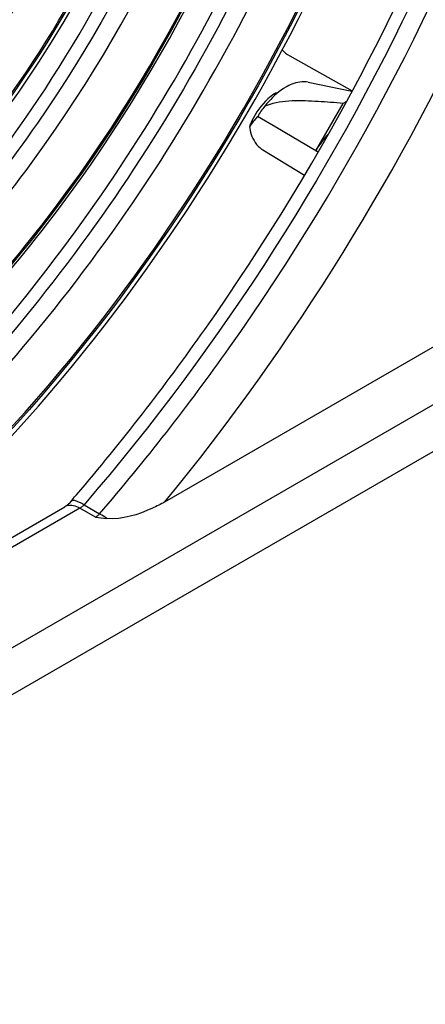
# Model space of a CAD drawing. Header units: inches. Extents: x 0 to 82.7, y 0 to 58.5.
# Tile 47 of 67: x 77.855 to 78.146, y 15.478 to 16.182. Entities that reach past the tile are written whole.
import ezdxf

# ---------------------------------------------------------------- set-up
doc = ezdxf.new("R2010")
doc.units = ezdxf.units.IN
doc.header["$LTSCALE"] = 4.547244
doc.header["$MEASUREMENT"] = 0
doc.layers.get('0').update_dxf_attribs({"linetype": 'CONTINUOUS'})

msp = doc.modelspace()

# ---------------------------------------------------------------- linework, layer by layer
at = {"color": 7, "linetype": 'CONTINUOUS'}
for p, q in [((78.04852, 16.15618), (78.09326, 16.13123)), ((78.06172, 16.13736), (78.09308, 16.13092)), ((78.06729, 16.08838), (78.08678, 16.12213)), ((78.0255, 16.11293), (78.02283, 16.10968)), ((78.03869, 16.10518), (78.0255, 16.11293)), ((78.01963, 16.10535), (78.02044, 16.10158)), ((78.06729, 16.08838), (78.03869, 16.10518)), ((78.0292, 16.08903), (78.05901, 16.07096)), ((78.06885, 16.08743), (78.06729, 16.08838)), ((78.06729, 16.08838), (78.06886, 16.08743)), ((77.9592, 15.83713), (78.28164, 16.02329)), ((76.81393, 15.13482), (78.31723, 16.00274)), ((78.35124, 15.98873), (76.77835, 15.08063)), ((77.89461, 15.84062), (77.89603, 15.84228)), ((77.89182, 15.83738), (77.89062, 15.83608)), ((77.90133, 15.83505), (77.91246, 15.82862)), ((77.89844, 15.83258), (77.40005, 15.54484)), ((77.40561, 15.55538), (77.88761, 15.83365)), ((77.90957, 15.82615), (77.89844, 15.83258))]:
    msp.add_line(p, q, dxfattribs=at)
for points in [[(77.90133, 15.83505), (77.90103, 15.83471), (77.90072, 15.83438), (77.9004, 15.83407), (77.90008, 15.83378), (77.89976, 15.83351), (77.89943, 15.83325), (77.8991, 15.83301), (77.89877, 15.83278), (77.89844, 15.83258)], [(77.90957, 15.82615), (77.90991, 15.82636), (77.91024, 15.82658), (77.91057, 15.82682), (77.9109, 15.82708), (77.91122, 15.82735), (77.91154, 15.82765), (77.91185, 15.82795), (77.91216, 15.82828), (77.91246, 15.82862)]]:
    msp.add_lwpolyline(points, dxfattribs=at)
for centre, radius, start, end in [((78.0813, 16.08102), 0.064, 138.27653, 142.43436), ((78.05385, 16.10362), 0.03019, 120.02205, 122.5908), ((78.04173, 16.095), 0.02741, 110.49712, 114.00725), ((78.11331, 16.07775), 0.05171, 118.31806, 120.86887), ((78.06642, 16.08852), 0.04973, 154.87477, 160.21424), ((78.03794, 16.10344), 0.01685, 229.85395, 238.76414), ((76.74111, 16.82991), 1.51962, 319.22107, 319.38228), ((77.89126, 15.82731), 0.00732, 107.06178, 119.94277), ((77.93205, 15.986), 0.16139, 261.99737, 264.86419)]:
    msp.add_arc(centre, radius, start, end, dxfattribs=at)
for points, knots in [([(77.93858, 16.4919), (77.93575, 16.43055), (77.90411, 16.30386), (77.84062, 16.19094), (77.8004, 16.13784)], [0, 0, 0, 0, 0.479712, 1, 1, 1, 1]), ([(77.71803, 16.03135), (77.78538, 16.08873), (77.89182, 16.2312), (77.94623, 16.40193), (77.94986, 16.48692)], [0, 0, 0, 0, 0.509822, 1, 1, 1, 1]), ([(78.02178, 16.46314), (77.99684, 16.33663), (77.91437, 16.15415), (77.75276, 15.9614), (77.6547, 15.88606), (77.60401, 15.85842)], [0, 0, 0, 0, 0.513996, 0.769865, 1, 1, 1, 1]), ([(77.7345, 15.96455), (77.80476, 16.03137), (77.92253, 16.18821), (77.99464, 16.37077), (78.01405, 16.46493)], [0, 0, 0, 0, 0.502123, 1, 1, 1, 1]), ([(77.60271, 15.84513), (77.65468, 15.87165), (77.75571, 15.94633), (77.92249, 16.14094), (78.00768, 16.32718), (78.03319, 16.45656)], [0, 0, 0, 0, 0.22832, 0.48405, 1, 1, 1, 1]), ([(77.71348, 15.9866), (77.78668, 16.04229), (77.90541, 16.18865), (77.97021, 16.36584), (77.97983, 16.45678)], [0, 0, 0, 0, 0.50145, 1, 1, 1, 1]), ([(77.9803, 16.45058), (77.96831, 16.35), (77.89198, 16.15894), (77.75306, 16.00513), (77.66868, 15.95477)], [0, 0, 0, 0, 0.507571, 1, 1, 1, 1]), ([(77.72223, 15.98723), (77.79274, 16.04371), (77.90814, 16.1878), (77.97248, 16.36102), (77.98411, 16.45009)], [0, 0, 0, 0, 0.501434, 1, 1, 1, 1]), ([(78.10081, 16.43461), (78.07798, 16.35035), (78.01184, 16.18538), (77.86871, 15.96702), (77.69476, 15.79345), (77.55814, 15.71359), (77.49007, 15.69037)], [0, 0, 0, 0, 0.263483, 0.531734, 0.78293, 1, 1, 1, 1]), ([(77.47624, 15.67611), (77.54621, 15.6959), (77.68841, 15.77268), (77.8696, 15.94713), (78.01935, 16.17072), (78.08838, 16.341), (78.11199, 16.42816)], [0, 0, 0, 0, 0.213894, 0.464541, 0.734362, 1, 1, 1, 1]), ([(77.59002, 15.79594), (77.64553, 15.82124), (77.75425, 15.89548), (77.93661, 16.0957), (78.0317, 16.29044), (78.06383, 16.42715)], [0, 0, 0, 0, 0.226004, 0.479763, 1, 1, 1, 1]), ([(77.48822, 15.69465), (77.55394, 15.71831), (77.68607, 15.797), (77.9154, 16.02528), (78.0397, 16.25556), (78.08796, 16.42007)], [0, 0, 0, 0, 0.216699, 0.468118, 1, 1, 1, 1]), ([(77.58654, 15.80028), (77.64071, 15.82356), (77.74763, 15.89424), (77.92865, 16.08838), (78.02407, 16.27908), (78.05739, 16.41356)], [0, 0, 0, 0, 0.222871, 0.476278, 1, 1, 1, 1]), ([(78.05698, 16.40838), (78.02221, 16.27191), (77.92391, 16.07902), (77.73825, 15.88483), (77.62907, 15.81569), (77.5741, 15.79383)], [0, 0, 0, 0, 0.526059, 0.778999, 1, 1, 1, 1]), ([(77.68356, 15.74341), (77.79193, 15.81952), (77.97998, 16.02397), (78.10028, 16.27246), (78.13854, 16.40614)], [0, 0, 0, 0, 0.487801, 1, 1, 1, 1]), ([(78.13849, 16.40217), (78.0993, 16.26716), (77.9768, 16.01694), (77.78551, 15.81177), (77.6755, 15.73639)], [0, 0, 0, 0, 0.513184, 1, 1, 1, 1]), ([(77.68475, 15.73745), (77.79303, 15.81441), (77.98126, 16.01914), (78.1025, 16.26764), (78.14173, 16.4012)], [0, 0, 0, 0, 0.488311, 1, 1, 1, 1]), ([(77.89603, 15.84228), (77.92841, 15.88015), (78.0512, 16.03879), (78.14551, 16.21966), (78.19552, 16.36181)], [0, 0, 0, 0, 0.248476, 1, 1, 1, 1]), ([(78.2037, 16.35878), (78.18716, 16.31134), (78.11111, 16.12383), (78.0006, 15.95014), (77.90133, 15.83505)], [0, 0, 0, 0, 0.248422, 1, 1, 1, 1]), ([(77.91246, 15.82862), (77.94528, 15.86666), (78.06964, 16.02627), (78.1648, 16.20882), (78.21484, 16.35235)], [0, 0, 0, 0, 0.248421, 1, 1, 1, 1]), ([(77.9592, 15.83713), (78.05186, 15.95), (78.15553, 16.11776), (78.22798, 16.298), (78.24382, 16.34344)], [0, 0, 0, 0, 0.752126, 1, 1, 1, 1]), ([(78.06172, 16.13735), (78.05784, 16.13815), (78.05198, 16.13704), (78.04707, 16.13457), (78.04571, 16.13379)], [0, 0, 0, 0, 0.715694, 1, 1, 1, 1]), ([(78.03759, 16.12906), (78.03593, 16.128), (78.02921, 16.12276), (78.02416, 16.11554), (78.02139, 16.10963)], [0, 0, 0, 0, 0.231251, 1, 1, 1, 1]), ([(77.89062, 15.83608), (77.8901, 15.83555), (77.89006, 15.83508), (77.88838, 15.83428), (77.88845, 15.83445)], [0, 0, 0, 0, 0.801983, 1, 1, 1, 1]), ([(77.90133, 15.83505), (77.90024, 15.83567), (77.89759, 15.837), (77.89317, 15.83894), (77.89182, 15.83738)], [0, 0, 0, 0, 0.377363, 1, 1, 1, 1]), ([(77.9592, 15.83713), (77.9563, 15.83545), (77.94339, 15.82905), (77.92871, 15.82426), (77.9176, 15.82525)], [0, 0, 0, 0, 0.230871, 1, 1, 1, 1])]:
    msp.add_open_spline(points, degree=3, knots=knots, dxfattribs=at)
for points in [[(78.04297, 16.16071), (78.04458, 16.15894), (78.04643, 16.15734), (78.04852, 16.15618)], [(78.04571, 16.13379), (78.04113, 16.13114), (78.03706, 16.12756), (78.03354, 16.12361)], [(78.06883, 16.12352), (78.05658, 16.12416), (78.04362, 16.12498), (78.03213, 16.12067)], [(78.03058, 16.12004), (78.02872, 16.11785), (78.02678, 16.11556), (78.02586, 16.11284)], [(78.08678, 16.12213), (78.08081, 16.12272), (78.07482, 16.12321), (78.06883, 16.12352)], [(78.02271, 16.10961), (78.02167, 16.10831), (78.02047, 16.10705), (78.01989, 16.1055)], [(78.02044, 16.10158), (78.02159, 16.09745), (78.0238, 16.09332), (78.02708, 16.09056)], [(78.07598, 16.10026), (78.07265, 16.09665), (78.06974, 16.09263), (78.06729, 16.08838)], [(77.89844, 15.83258), (77.8957, 15.83416), (77.89214, 15.83524), (77.88912, 15.83431)], [(77.9176, 15.82525), (77.91606, 15.82638), (77.91454, 15.82764), (77.91274, 15.82829)]]:
    msp.add_open_spline(points, degree=3, dxfattribs=at)

doc.saveas('drawing.dxf')
